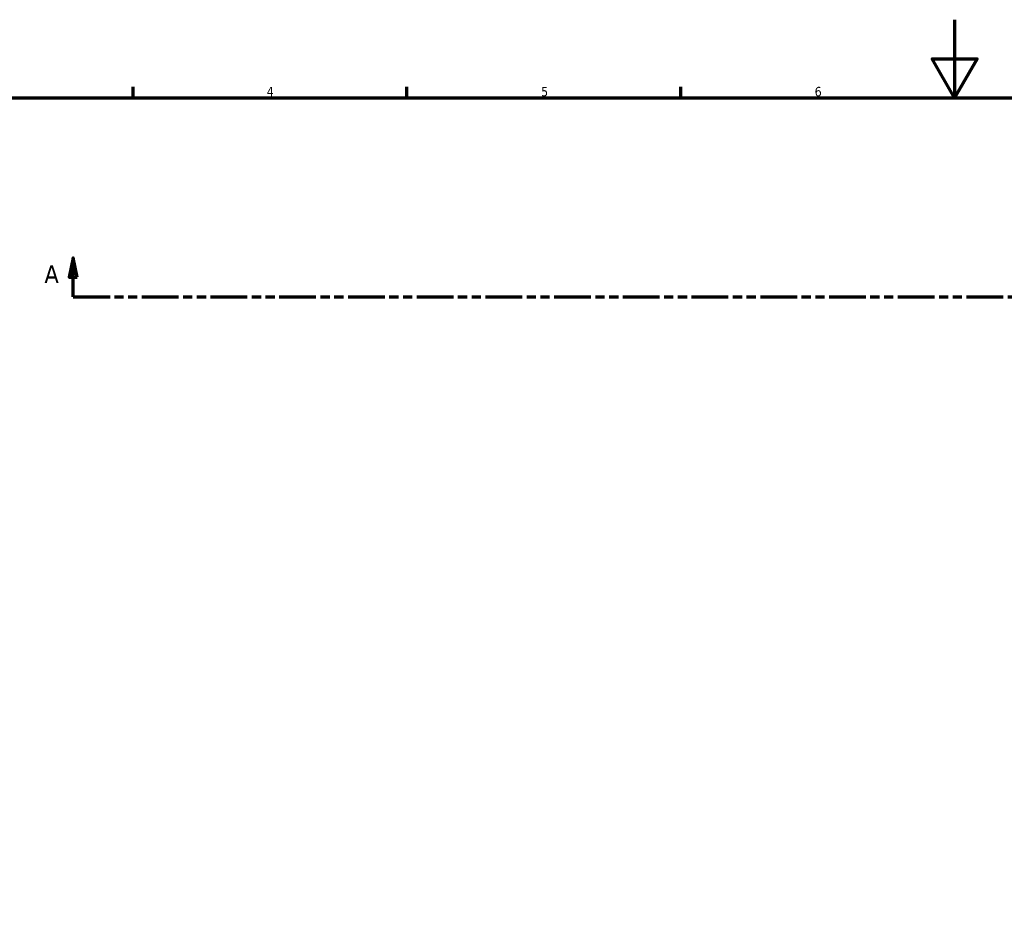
# Model space of a CAD drawing. Header units: millimetres. Extents: x -80 to 1271, y -131 to 1533.
# Tile 3 of 7: x 181 to 433, y 362 to 594. Entities that reach past the tile are written whole.
import ezdxf

# ---------------------------------------------------------------- set-up
doc = ezdxf.new("R2010")
doc.units = ezdxf.units.MM
doc.linetypes.add('DOUBLE_DASH_CHAIN', pattern=[1.2403, 0.6614, -0.0827, 0.1654, -0.0827, 0.1654, -0.0827])
doc.layers.add('Border (ANSI)', color=7, linetype='Continuous', lineweight=70)
doc.layers.add('Section Line (ANSI)', color=7, linetype='DOUBLE_DASH_CHAIN', lineweight=70)
doc.styles.add('Label Text (ANSI)', font='tahoma.ttf')
doc.styles.add('Note Text (ANSI)', font='tahoma.ttf')

# ---------------------------------------------------------------- blocks, each defined once
blk = doc.blocks.new('Borders Default Border')
at = {"layer": 'Border (ANSI)'}
for p, q in [((210.25, 574), (210.25, 576.8)), ((280.33, 574), (280.33, 576.8)), ((350.42, 574), (350.42, 576.8))]:
    blk.add_line(p, q, dxfattribs=at)
at = {"layer": 'Border (ANSI)', "flags": 128}
for points in [[(420.5, 594), (420.5, 574), (414.73, 584), (426.27, 584), (420.5, 574)], [(20, 20), (20, 574), (821, 574), (821, 20), (20, 20)]]:
    blk.add_lwpolyline(points, dxfattribs=at)
at = {"layer": 'Border (ANSI)', "color": 5, "true_color": 0x0000ff, "char_height": 2.4, "attachment_point": 7, "style": 'Note Text (ANSI)'}
for s, insert in [('4', (244.45, 574.4)), ('5', (314.67, 574.35)), ('6', (384.69, 574.35))]:
    blk.add_mtext(s, dxfattribs=dict(at, insert=insert))
blk = doc.blocks.new('2dTransSection0')
at = {"layer": 'Section Line (ANSI)', "linetype": 'Continuous'}
for p, q in [((194.91, 533.1), (193.91, 528.1)), ((194.91, 528.1), (194.91, 533.1)), ((195.91, 528.1), (194.91, 533.1)), ((193.91, 528.1), (195.91, 528.1)), ((194.91, 523.1), (194.91, 528.1)), ((194.91, 523.1), (204.4, 523.1))]:
    blk.add_line(p, q, dxfattribs=at)
at = {"layer": 'Section Line (ANSI)', "linetype": 'DOUBLE_DASH_CHAIN', "ltscale": 14.180482}
blk.add_line((194.91, 523.1), (802.39, 523.1), dxfattribs=at)
at = {"layer": 'Section Line (ANSI)', "linetype": 'Continuous', "flags": 128}
blk.add_lwpolyline([(195.91, 528.1), (194.91, 533.1), (193.91, 528.1), (195.91, 528.1)], dxfattribs=at)
at = {"layer": 'Section Line (ANSI)'}
blk.add_solid([(195.91, 528.1), (194.91, 533.1), (193.91, 528.1), (195.91, 528.1)], dxfattribs=at)
at = {"layer": 'Section Line (ANSI)', "insert": (187.55, 526.6), "char_height": 4.57, "attachment_point": 7, "style": 'Label Text (ANSI)'}
blk.add_mtext('A', dxfattribs=at)

msp = doc.modelspace()

# ---------------------------------------------------------------- block references
msp.add_blockref('Borders Default Border', (0, 0))
at = {"layer": 'Section Line (ANSI)'}
msp.add_blockref('2dTransSection0', (0, 0), dxfattribs=at)

doc.saveas('drawing.dxf')
